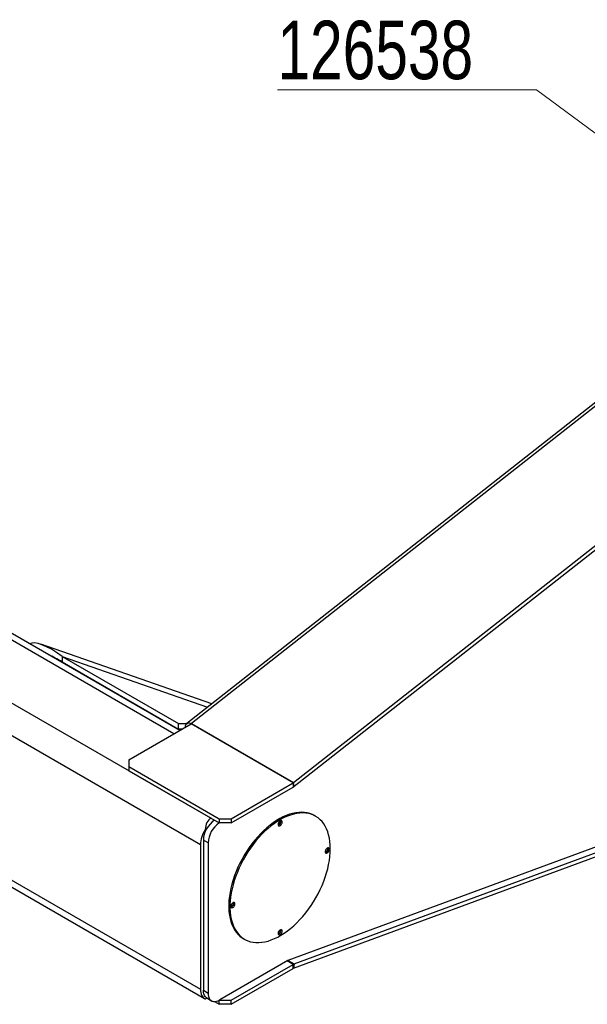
# Model space of a CAD drawing. Header units: millimetres. Extents: x 22 to 588, y 6 to 414.
# Tile 13 of 51: x 381 to 415, y 142 to 201. Entities that reach past the tile are written whole.
import ezdxf

# ---------------------------------------------------------------- set-up
doc = ezdxf.new("R2010")
doc.units = ezdxf.units.MM
doc.styles.add('SLDTEXTSTYLE1', font='TXT', dxfattribs={"width": 0.75})

# ---------------------------------------------------------------- blocks, each defined once
blk = doc.blocks.new('SW_NOTE_1')
at = {"color": 0, "linetype": 'Continuous', "lineweight": 0}
for p, q in [((-0.002, 0.376), (15.514, 0.376)), ((15.514, 0.376), (-0.002, 0.376)), ((-0.002, 0.376), (15.514, 0.376)), ((15.514, 0.376), (-0.002, 0.376)), ((-0.002, 0.376), (15.514, 0.376)), ((15.514, 0.376), (-0.002, 0.376))]:
    blk.add_line(p, q, dxfattribs=at)
at = {"color": 0, "linetype": 'Continuous', "lineweight": 0, "insert": (0, 4.512), "char_height": 3.5, "attachment_point": 1, "style": 'SLDTEXTSTYLE1'}
blk.add_mtext('126538', dxfattribs=at)

msp = doc.modelspace()

# ---------------------------------------------------------------- linework, layer by layer
at = {"color": 7, "linetype": 'Continuous', "lineweight": 0}
msp.add_line((433.4658209, 181.2014143), (411.9989915, 197.1328193), dxfattribs=at)
at = {"color": 7, "linetype": 'Continuous', "lineweight": 30}
for p, q in [((427.0114643, 187.4487407), (391.0583812, 159.2048623)), ((427.2575832, 187.4211152), (391.338858, 159.2042207)), ((397.4488065, 155.6681318), (423.4238281, 176.0734882)), ((397.4864605, 155.4487986), (423.4238281, 175.8245722)), ((390.2781651, 158.5879429), (367.5447156, 171.711684)), ((390.6295939, 158.7908205), (368.1446633, 171.7710946)), ((366.0951464, 168.7930248), (392.505586, 153.5466025)), ((391.8691886, 151.9544491), (366.0951464, 166.833487)), ((392.548266, 160.3752804), (382.310061, 163.9502291)), ((383.5911356, 163.2238347), (390.56104, 159.2001945)), ((383.5911356, 163.2238347), (383.5911356, 162.8972177)), ((383.5911356, 163.2238347), (392.302337, 160.1820809)), ((383.5911356, 162.8972177), (390.56104, 158.8735775)), ((383.8682616, 162.6940516), (384.0575769, 162.6279496)), ((387.5911939, 157.0367883), (391.3072268, 159.1820084)), ((390.56104, 159.2001945), (391.0564172, 159.2001945)), ((390.56104, 158.8735775), (390.56104, 159.2001945)), ((397.4236996, 155.6510438), (391.3072268, 159.1820084)), ((391.3323336, 159.1990964), (391.338858, 159.2042207)), ((391.3323336, 159.1990964), (397.4488065, 155.6681318)), ((390.7729543, 158.8735775), (390.56104, 158.8735775)), ((366.0951464, 158.1781539), (391.8691886, 143.299116)), ((366.0951464, 157.7722415), (392.1177665, 142.7497027)), ((387.5911939, 157.0367883), (387.5911939, 156.6285847)), ((387.5911939, 156.6285847), (393.0005607, 153.5058237)), ((387.5911939, 156.6285847), (387.5911939, 156.3836207)), ((387.5911939, 156.3836207), (393.0005607, 153.2608597)), ((393.7076668, 153.5058237), (397.4236996, 155.6510438)), ((397.4236996, 155.6510438), (397.4236996, 155.4060798)), ((397.4864605, 155.4487986), (397.4488065, 155.6681318)), ((393.7076668, 153.2608597), (397.4236996, 155.4060798)), ((423.4238281, 154.7262332), (397.1017778, 145.0134142)), ((397.4488065, 144.5579904), (423.4238281, 154.1427556)), ((397.4864605, 144.8207979), (423.4238281, 154.3916691)), ((393.0005607, 153.5058237), (393.7076668, 153.5058237)), ((393.0005607, 153.5058237), (393.0005607, 153.2608597)), ((393.7076668, 153.2608597), (393.0005607, 153.2608597)), ((393.7076668, 153.5058237), (393.7076668, 153.2608597)), ((392.2480972, 152.9080754), (392.15647, 152.8551801)), ((392.3288074, 152.0565248), (392.0459651, 152.2198061)), ((392.0459651, 152.2198061), (392.0459651, 143.2378584)), ((392.3288074, 152.0565248), (392.3288074, 143.0745771)), ((391.8691886, 151.9544491), (391.8691886, 143.299116)), ((397.1017778, 145.0134142), (393.0359135, 142.6662407)), ((397.4236996, 144.7910521), (397.0701466, 144.9951539)), ((397.1329075, 145.0248998), (397.4864605, 144.8207979)), ((393.7076668, 142.645832), (397.4236996, 144.7910521)), ((393.7076668, 142.400868), (397.4236996, 144.5460881)), ((397.4236996, 144.5460881), (397.4236996, 144.7910521)), ((397.4864605, 144.8207979), (397.4488065, 144.5579904)), ((392.0459651, 143.2378584), (392.3288074, 143.0745771)), ((392.15647, 142.730073), (392.2480972, 142.7829683)), ((392.2531127, 142.7800136), (392.5359549, 142.6167322)), ((392.9996293, 142.6463697), (393.0005607, 142.645832)), ((393.0005607, 142.645832), (393.7076668, 142.645832)), ((393.0005607, 142.400868), (393.0005607, 142.645832)), ((393.7076668, 142.400868), (393.7076668, 142.645832)), ((392.7074736, 142.5700636), (393.0005607, 142.400868)), ((393.7076668, 142.400868), (393.0005607, 142.400868))]:
    msp.add_line(p, q, dxfattribs=at)
at = {"color": 7, "linetype": 'Continuous', "lineweight": 30, "flags": 128}
for points in [[(390.9853049, 158.9934627), (390.9876968, 159.0670242), (391.0038896, 159.1301461), (391.0335546, 159.1806478), (391.0758595, 159.2168246), (391.1294788, 159.2375191), (391.1926463, 159.2421786), (391.2632444, 159.230853), (391.338858, 159.2042207)], [(398.6962774, 153.6954853), (398.5726607, 153.7589913), (398.4233386, 153.816944), (398.2662531, 153.8589534), (398.1020574, 153.8848367), (397.9314427, 153.8944917), (397.7551256, 153.8878697), (397.5738394, 153.8650047), (397.3883511, 153.8259891), (397.1994405, 153.7709906), (397.0078915, 153.7002381), (396.8145091, 153.614021), (396.620111, 153.5127139), (396.4255105, 153.396733), (396.231517, 153.2665648), (396.0389523, 153.1227569), (395.8486213, 152.9659198), (395.6613207, 152.7966985), (395.4778387, 152.6158107), (395.2989464, 152.4240132), (395.1253856, 152.222109), (394.9578941, 152.0109472), (394.7971671, 151.791416), (394.6438874, 151.5644304), (394.4986873, 151.3309442), (394.3621821, 151.0919405), (394.234945, 150.8484169), (394.117507, 150.6013955), (394.0103613, 150.3519153), (393.9139588, 150.1010203), (393.8287041, 149.8497616), (393.7549514, 149.5992003), (393.6930123, 149.3503778), (393.6431442, 149.1043429), (393.6055618, 148.862125), (393.580417, 148.6247413), (393.5678193, 148.3931943), (393.5678193, 148.1684428), (393.580417, 147.9514359), (393.6055618, 147.7430886), (393.6431442, 147.5442624), (393.6930123, 147.3558041), (393.7549514, 147.1784948), (393.8287041, 147.0130817), (393.9139588, 146.8602608), (394.0103613, 146.7206697), (394.117507, 146.5948974), (394.234945, 146.483467), (394.3621821, 146.3868483), (394.4466191, 146.3340679)], [(399.6473642, 151.7088217), (399.641059, 151.9298164), (399.6221815, 152.1426091), (399.5907989, 152.3462993), (399.5470505, 152.5400426), (399.4911216, 152.7230261), (399.4232399, 152.8944761), (399.343692, 153.0536722), (399.2528149, 153.1999573), (399.1509881, 153.3327084), (399.0386373, 153.451373), (398.9162344, 153.5554499), (398.7842937, 153.6445058), (398.6433715, 153.7181708), (398.4940494, 153.7761235), (398.3369639, 153.8181329), (398.1727682, 153.8440162), (398.0021536, 153.8536712), (397.8258364, 153.8470492), (397.6445502, 153.8241842), (397.4590619, 153.7851686), (397.2701513, 153.7301701), (397.0786023, 153.6594176), (396.8852199, 153.5732005), (396.6908218, 153.4718934), (396.4962214, 153.3559125), (396.3022279, 153.2257443), (396.1096631, 153.0819364), (395.9193322, 152.9250993), (395.7320316, 152.755878), (395.5485495, 152.5749902), (395.3696572, 152.3831927), (395.1960965, 152.1812885), (395.0286049, 151.9701267), (394.8678779, 151.7505955), (394.7145982, 151.5236099), (394.5693981, 151.2901237), (394.4328929, 151.05112), (394.3056558, 150.8075964), (394.1882178, 150.560575), (394.0810721, 150.3110948), (393.9846696, 150.0601998), (393.8994149, 149.8089411), (393.8256622, 149.5583798), (393.7637232, 149.3095573), (393.713855, 149.0635224), (393.6762727, 148.8213045), (393.6511279, 148.5839208), (393.6385302, 148.3523738), (393.6385302, 148.1276223), (393.6511279, 147.9106154), (393.6762727, 147.7022681), (393.713855, 147.5034419), (393.7637232, 147.3149836), (393.8256622, 147.1376743), (393.8994149, 146.9722612), (393.9846696, 146.8194403), (394.0810721, 146.6798493), (394.1882178, 146.5540769), (394.3056558, 146.4426465), (394.4328929, 146.3460278), (394.5693981, 146.2646272), (394.7145982, 146.1987855), (394.8678779, 146.1487752), (395.0286049, 146.1148131), (395.1960965, 146.0970329), (395.3696572, 146.0955176), (395.5485495, 146.1102672), (395.7320316, 146.1412233), (395.9193322, 146.1882547), (396.1096631, 146.2511667), (396.3022279, 146.3296916), (396.4962214, 146.4235036), (396.6908218, 146.5322035), (396.8852199, 146.6553414), (397.0786023, 146.7924012), (397.2701513, 146.942804), (397.4590619, 147.1059171), (397.6445502, 147.2810641), (397.8258364, 147.4675053), (398.0021536, 147.6644572), (398.1727682, 147.8710973), (398.3369639, 148.0865593), (398.4940494, 148.3099357), (398.6433715, 148.5402921), (398.7842937, 148.7766599), (398.9162344, 149.0180513), (399.0386373, 149.263454), (399.1509881, 149.5118338), (399.2528149, 149.762154), (399.343692, 150.0133586), (399.4232399, 150.2644037), (399.4911216, 150.5142282), (399.5470505, 150.7617859), (399.5907989, 151.00604), (399.6221815, 151.2459637), (399.641059, 151.480552), (399.6473642, 151.7088217)], [(396.6421496, 153.3830097), (396.6531077, 153.3671375), (396.6598386, 153.3319658), (396.6531077, 153.2890228), (396.6339478, 153.2448472), (396.6052711, 153.2061673), (396.5714482, 153.1788692), (396.5376254, 153.1671162), (396.5184148, 153.1686706)], [(396.642159, 153.3830127), (396.6019805, 153.3520747), (396.5661556, 153.3090055), (396.5385663, 153.2584695), (396.5222007, 153.2059444), (396.5188374, 153.1571242), (396.5288388, 153.1172993), (396.5511176, 153.090782), (396.583263, 153.0804489), (396.6217937, 153.0874147), (396.6625286, 153.1109305), (396.701055, 153.1484488), (396.7332005, 153.1958962), (396.7554793, 153.2481361), (396.7654807, 153.2995084), (396.7621174, 153.3444453), (396.7457518, 153.3780751), (396.7181625, 153.3967571), (396.6823376, 153.3984639), (396.642159, 153.3830127)], [(399.4705782, 151.7496618), (399.4815364, 151.7337945), (399.488263, 151.6986155), (399.4815364, 151.6556749), (399.4623764, 151.6114993), (399.4336997, 151.5728194), (399.3998769, 151.5455262), (399.3660498, 151.5337659), (399.3468435, 151.5353227)], [(399.5943308, 151.6782061), (399.5876253, 151.7207367), (399.5682377, 151.7509137), (399.5382671, 151.7654712), (399.5009629, 151.7628295), (399.4603671, 151.7432778), (399.4208797, 151.7089378), (399.3867787, 151.6635201), (399.3617561, 151.6119545), (399.3485304, 151.5598306), (399.3485304, 151.5127914), (399.3617561, 151.4759327), (399.3867787, 151.4532576), (399.4208797, 151.4472169), (399.4603671, 151.4584681), (399.5009629, 151.4857874), (399.5382671, 151.5262162), (399.5682377, 151.575377), (399.5876253, 151.6279384), (399.5943308, 151.6782061)], [(399.52362, 151.7190266), (399.5169144, 151.7615572), (399.5152665, 151.7658184)], [(393.8137251, 148.4840301), (393.8246833, 148.4681627), (393.83141, 148.4329837), (393.8246833, 148.3900431), (393.8055191, 148.3458651), (393.7768466, 148.3071876), (393.7430196, 148.279892), (393.7091967, 148.2681341), (393.6899862, 148.2696885)], [(393.6899873, 148.2697012), (393.6966928, 148.2271754), (393.7160804, 148.1969985), (393.746051, 148.182441), (393.7833552, 148.1850827), (393.823951, 148.2046343), (393.8634384, 148.2389743), (393.8975394, 148.2843872), (393.922562, 148.3359528), (393.9357877, 148.3880816), (393.9357877, 148.4351207), (393.922562, 148.4719746), (393.8975394, 148.4946497), (393.8634384, 148.5006953), (393.823951, 148.4894441), (393.7833552, 148.4621248), (393.746051, 148.421696), (393.7160804, 148.3725352), (393.6966928, 148.3199738), (393.6899873, 148.2697012)], [(396.6421496, 146.8506822), (396.6531077, 146.8348124), (396.6598386, 146.7996382), (396.6531077, 146.7566952), (396.6339478, 146.7125196), (396.6052711, 146.6738397), (396.5714482, 146.6465441), (396.5376254, 146.6347887), (396.5184148, 146.636343)], [(396.642159, 146.5648971), (396.6823376, 146.595835), (396.7181625, 146.6389043), (396.7457518, 146.6894402), (396.7621174, 146.7419629), (396.7654807, 146.7907856), (396.7554793, 146.8306104), (396.7332005, 146.8571302), (396.701055, 146.8674633), (396.6625286, 146.8604974), (396.6217937, 146.8369816), (396.583263, 146.7994634), (396.5511176, 146.752016), (396.5288388, 146.6997737), (396.5188374, 146.6484014), (396.5222007, 146.603462), (396.5385663, 146.5698346), (396.5661556, 146.5511526), (396.6019805, 146.5494458), (396.642159, 146.5648971)], [(396.5267683, 146.5895634), (396.5312696, 146.5902663), (396.5714482, 146.6057176)], [(391.8691886, 143.299116), (391.8739512, 143.1981869), (391.8881884, 143.1038931), (391.9117359, 143.0172881), (391.9443364, 142.9393504), (391.9856193, 142.8709511), (392.0351165, 142.8128544), (392.0922803, 142.7657174), (392.15647, 142.730073)], [(392.2531127, 142.7800136), (392.2186745, 142.8028404), (392.1582148, 142.8612034), (392.109864, 142.9355435), (392.0746081, 143.024347), (392.0531638, 143.1258081), (392.0459651, 143.2378584)], [(392.3288074, 143.0745771), (392.336006, 142.9625268), (392.3574504, 142.8610656), (392.3927062, 142.7722622), (392.4410571, 142.6979221), (392.5015167, 142.6395591), (392.5728587, 142.5983633), (392.6536247, 142.5751719), (392.742171, 142.5704548), (392.836698, 142.5843119), (392.9352837, 142.6164587), (393.0359135, 142.6662407)]]:
    msp.add_lwpolyline(points, dxfattribs=at)
at = {"color": 7, "linetype": 'Continuous', "lineweight": 30}
for centre, radius, start, end in [((391.1997726, 159.3668761), 0.2138281, 300.167254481, 308.311906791), ((397.3162455, 155.8359114), 0.2138281, 300.167254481, 308.311906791), ((397.1546896, 155.8687623), 0.5352022, 300.174314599, 308.308698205), ((393.5850542, 152.1497246), 1.5406838, 124.222486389, 177.392873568), ((393.8660874, 151.987418), 1.5388325, 124.153396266, 177.426061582), ((396.4609659, 153.3447177), 0.232342, 286.452116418, 13.553109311), ((393.6317168, 151.8884827), 1.7637623, 146.764039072, 177.856581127), ((399.2841699, 151.717226), 0.2394569, 287.254561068, 0.430844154), ((393.6325454, 148.4457358), 0.232334, 286.451673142, 13.553552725), ((396.4532804, 146.8139925), 0.239462, 299.569038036, 12.750015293), ((397.6299557, 144.4369544), 0.4097886, 110.497635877, 120.220092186), ((397.5062484, 144.4043893), 0.1639905, 110.504194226, 120.223576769)]:
    msp.add_arc(centre, radius, start, end, dxfattribs=at)
for centre, major_axis, ratio, start_param, end_param in [((383.5911367, 162.2848146), (1.9538767, -1.65865), 0.2875111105, 1.8101849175, 3.0948646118), ((383.5911367, 162.2848146), (2.201172, -1.3465559), 0.2040242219, 1.6949650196, 2.0727484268), ((393.3541125, 152.0769097), (-0.8485626, 1.4696739), 0.5773346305, 6.2831446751, 7.005878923), ((393.3541125, 143.4215771), (1.2, 0.6928579), 0.0000703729, 3.204215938, 3.5400105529)]:
    msp.add_ellipse(centre, major_axis=major_axis, ratio=ratio, start_param=start_param, end_param=end_param, dxfattribs=at)
for points in [[(398.7669882, 153.6546648), (398.6962774, 153.6954853)], [(394.4466191, 146.3340679), (394.5173299, 146.2932474)]]:
    msp.add_open_spline(points, degree=1, dxfattribs=at)

# ---------------------------------------------------------------- block references
at = {"color": 7, "linetype": 'Continuous', "lineweight": 0}
msp.add_blockref('SW_NOTE_1', (396.4853028, 196.7565388), dxfattribs=at)

doc.saveas('drawing.dxf')
